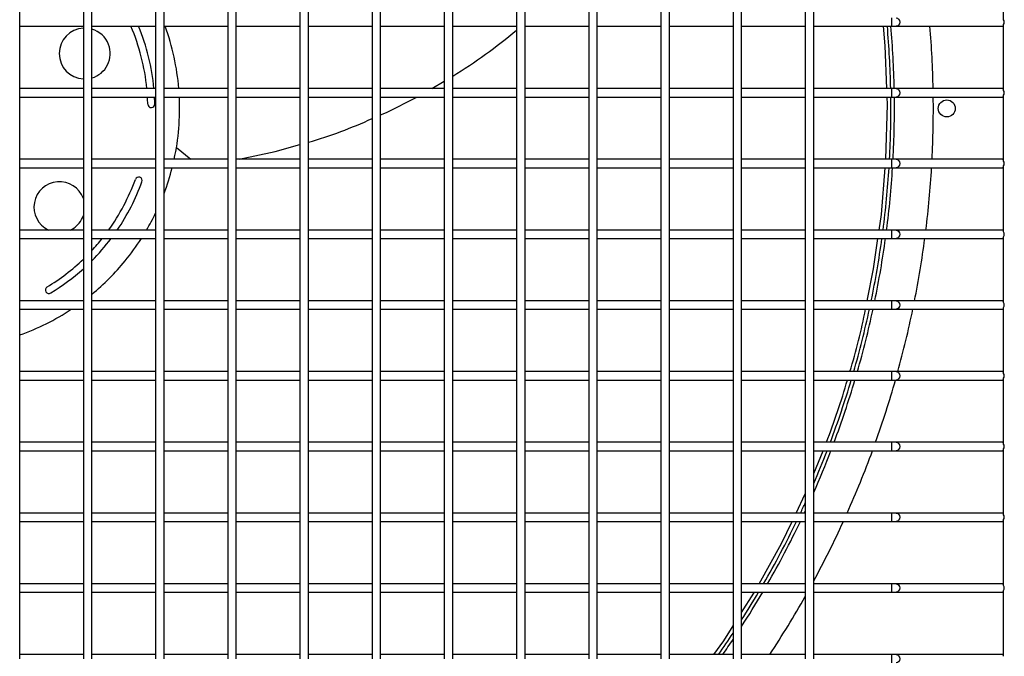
# Model space of a CAD drawing. Extents: x -90708 to 277869, y -117 to 207445.
# Tile 26 of 233: x -85695 to -85347, y 127055 to 127280. Entities that reach past the tile are written whole.
import ezdxf

# ---------------------------------------------------------------- set-up
doc = ezdxf.new("R2010")
doc.units = 0
doc.header["$MEASUREMENT"] = 0
doc.layers.add('ARQ - EQUIPO CONDENSADORA', color=40, linetype='CONTINUOUS')

msp = doc.modelspace()

# ---------------------------------------------------------------- linework, layer by layer
at = {"layer": 'ARQ - EQUIPO CONDENSADORA', "linetype": 'Continuous'}
for p, q in [((-85695.222, 127279.442), (-85695.222, 127304.442)), ((-85672.722, 127304.442), (-85672.722, 127279.442)), ((-85669.722, 127279.442), (-85669.722, 127304.442)), ((-85647.222, 127304.442), (-85647.222, 127279.442)), ((-85644.222, 127279.442), (-85644.222, 127304.442)), ((-85621.722, 127304.442), (-85621.722, 127279.442)), ((-85618.722, 127279.442), (-85618.722, 127304.442)), ((-85596.222, 127304.442), (-85596.222, 127279.442)), ((-85593.222, 127279.442), (-85593.222, 127304.442)), ((-85570.722, 127304.442), (-85570.722, 127279.442)), ((-85567.722, 127279.442), (-85567.722, 127304.442)), ((-85545.222, 127304.442), (-85545.222, 127279.442)), ((-85542.222, 127279.442), (-85542.222, 127304.442)), ((-85519.722, 127304.442), (-85519.722, 127279.442)), ((-85516.722, 127279.442), (-85516.722, 127304.442)), ((-85494.222, 127304.442), (-85494.222, 127279.442)), ((-85491.222, 127279.442), (-85491.222, 127304.442)), ((-85468.722, 127304.442), (-85468.722, 127279.442)), ((-85465.722, 127279.442), (-85465.722, 127304.442)), ((-85443.222, 127304.442), (-85443.222, 127279.442)), ((-85440.222, 127279.442), (-85440.222, 127304.442)), ((-85417.722, 127304.442), (-85417.722, 127279.442)), ((-85414.722, 127279.442), (-85414.722, 127304.442)), ((-85347.722, 127280.291), (-85347.722, 127303.592)), ((-85695.222, 127254.442), (-85695.222, 127279.442)), ((-85672.722, 127279.442), (-85672.722, 127254.442)), ((-85669.722, 127254.442), (-85669.722, 127279.442)), ((-85647.222, 127279.442), (-85647.222, 127254.442)), ((-85644.222, 127254.442), (-85644.222, 127279.442)), ((-85621.722, 127279.442), (-85621.722, 127254.442)), ((-85618.722, 127254.442), (-85618.722, 127279.442)), ((-85596.222, 127279.442), (-85596.222, 127254.442)), ((-85593.222, 127254.442), (-85593.222, 127279.442)), ((-85570.722, 127279.442), (-85570.722, 127254.442)), ((-85567.722, 127254.442), (-85567.722, 127279.442)), ((-85545.222, 127279.442), (-85545.222, 127254.442)), ((-85542.222, 127254.442), (-85542.222, 127279.442)), ((-85519.722, 127279.442), (-85519.722, 127254.442)), ((-85516.722, 127254.442), (-85516.722, 127279.442)), ((-85494.222, 127279.442), (-85494.222, 127254.442)), ((-85491.222, 127254.442), (-85491.222, 127279.442)), ((-85468.722, 127279.442), (-85468.722, 127254.442)), ((-85465.722, 127254.442), (-85465.722, 127279.442)), ((-85443.222, 127279.442), (-85443.222, 127254.442)), ((-85440.222, 127254.442), (-85440.222, 127279.442)), ((-85417.722, 127279.442), (-85417.722, 127254.442)), ((-85414.722, 127254.442), (-85414.722, 127279.442)), ((-85387.298, 127280.942), (-85387.298, 127277.942)), ((-85695.222, 127277.942), (-85672.722, 127277.942)), ((-85669.722, 127277.942), (-85647.222, 127277.942)), ((-85644.222, 127277.942), (-85621.722, 127277.942)), ((-85618.722, 127277.942), (-85596.222, 127277.942)), ((-85593.222, 127277.942), (-85570.722, 127277.942)), ((-85567.722, 127277.942), (-85545.222, 127277.942)), ((-85542.222, 127277.942), (-85519.722, 127277.942)), ((-85516.722, 127277.942), (-85494.222, 127277.942)), ((-85491.222, 127277.942), (-85468.722, 127277.942)), ((-85465.722, 127277.942), (-85443.222, 127277.942)), ((-85440.222, 127277.942), (-85417.722, 127277.942)), ((-85414.722, 127277.942), (-85387.298, 127277.942)), ((-85387.298, 127277.942), (-85385.621, 127277.942)), ((-85385.621, 127277.942), (-85348.222, 127277.942)), ((-85348.222, 127277.942), (-85347.722, 127277.942)), ((-85347.722, 127255.291), (-85347.722, 127278.592)), ((-85549.632, 127255.942), (-85545.222, 127258.564)), ((-85672.722, 127255.942), (-85695.222, 127255.942)), ((-85647.222, 127255.942), (-85669.722, 127255.942)), ((-85621.722, 127255.942), (-85644.222, 127255.942)), ((-85596.222, 127255.942), (-85618.722, 127255.942)), ((-85570.722, 127255.942), (-85593.222, 127255.942)), ((-85545.222, 127255.942), (-85567.722, 127255.942)), ((-85519.722, 127255.942), (-85542.222, 127255.942)), ((-85494.222, 127255.942), (-85516.722, 127255.942)), ((-85468.722, 127255.942), (-85491.222, 127255.942)), ((-85443.222, 127255.942), (-85465.722, 127255.942)), ((-85417.722, 127255.942), (-85440.222, 127255.942)), ((-85387.298, 127255.942), (-85414.722, 127255.942)), ((-85385.621, 127255.942), (-85387.298, 127255.942)), ((-85387.298, 127255.942), (-85387.298, 127252.942)), ((-85348.222, 127255.942), (-85385.621, 127255.942)), ((-85347.722, 127255.942), (-85348.222, 127255.942)), ((-85695.222, 127229.442), (-85695.222, 127254.442)), ((-85695.222, 127252.942), (-85672.722, 127252.942)), ((-85672.722, 127254.442), (-85672.722, 127229.442)), ((-85669.722, 127229.442), (-85669.722, 127254.442)), ((-85669.722, 127252.942), (-85647.222, 127252.942)), ((-85647.222, 127254.442), (-85647.222, 127229.442)), ((-85644.222, 127229.442), (-85644.222, 127254.442)), ((-85644.222, 127252.942), (-85621.722, 127252.942)), ((-85621.722, 127254.442), (-85621.722, 127229.442)), ((-85618.722, 127229.442), (-85618.722, 127254.442)), ((-85618.722, 127252.942), (-85596.222, 127252.942)), ((-85596.222, 127254.442), (-85596.222, 127229.442)), ((-85593.222, 127229.442), (-85593.222, 127254.442)), ((-85593.222, 127252.942), (-85570.722, 127252.942)), ((-85570.722, 127254.442), (-85570.722, 127229.442)), ((-85567.722, 127229.442), (-85567.722, 127254.442)), ((-85567.722, 127252.942), (-85545.222, 127252.942)), ((-85545.222, 127254.442), (-85545.222, 127229.442)), ((-85542.222, 127229.442), (-85542.222, 127254.442)), ((-85542.222, 127252.942), (-85519.722, 127252.942)), ((-85519.722, 127254.442), (-85519.722, 127229.442)), ((-85516.722, 127229.442), (-85516.722, 127254.442)), ((-85516.722, 127252.942), (-85494.222, 127252.942)), ((-85494.222, 127254.442), (-85494.222, 127229.442)), ((-85491.222, 127229.442), (-85491.222, 127254.442)), ((-85491.222, 127252.942), (-85468.722, 127252.942)), ((-85468.722, 127254.442), (-85468.722, 127229.442)), ((-85465.722, 127229.442), (-85465.722, 127254.442)), ((-85465.722, 127252.942), (-85443.222, 127252.942)), ((-85443.222, 127254.442), (-85443.222, 127229.442)), ((-85440.222, 127229.442), (-85440.222, 127254.442)), ((-85440.222, 127252.942), (-85417.722, 127252.942)), ((-85417.722, 127254.442), (-85417.722, 127229.442)), ((-85414.722, 127229.442), (-85414.722, 127254.442)), ((-85414.722, 127252.942), (-85387.298, 127252.942)), ((-85387.298, 127252.942), (-85385.621, 127252.942)), ((-85385.621, 127252.942), (-85348.222, 127252.942)), ((-85348.222, 127252.942), (-85347.722, 127252.942)), ((-85347.722, 127230.291), (-85347.722, 127253.592)), ((-85639.853, 127235.115), (-85634.766, 127230.942)), ((-85672.722, 127230.942), (-85695.222, 127230.942)), ((-85647.222, 127230.942), (-85669.722, 127230.942)), ((-85621.722, 127230.942), (-85644.222, 127230.942)), ((-85596.222, 127230.942), (-85618.722, 127230.942)), ((-85570.722, 127230.942), (-85593.222, 127230.942)), ((-85545.222, 127230.942), (-85567.722, 127230.942)), ((-85519.722, 127230.942), (-85542.222, 127230.942)), ((-85494.222, 127230.942), (-85516.722, 127230.942)), ((-85468.722, 127230.942), (-85491.222, 127230.942)), ((-85443.222, 127230.942), (-85465.722, 127230.942)), ((-85417.722, 127230.942), (-85440.222, 127230.942)), ((-85387.298, 127230.942), (-85414.722, 127230.942)), ((-85385.621, 127230.942), (-85387.298, 127230.942)), ((-85387.298, 127230.942), (-85387.298, 127227.942)), ((-85348.222, 127230.942), (-85385.621, 127230.942)), ((-85347.722, 127230.942), (-85348.222, 127230.942)), ((-85695.222, 127204.442), (-85695.222, 127229.442)), ((-85695.222, 127227.942), (-85672.722, 127227.942)), ((-85672.722, 127229.442), (-85672.722, 127204.442)), ((-85669.722, 127204.442), (-85669.722, 127229.442)), ((-85669.722, 127227.942), (-85647.222, 127227.942)), ((-85647.222, 127229.442), (-85647.222, 127204.442)), ((-85644.222, 127204.442), (-85644.222, 127229.442)), ((-85644.222, 127227.942), (-85621.722, 127227.942)), ((-85621.722, 127229.442), (-85621.722, 127204.442)), ((-85618.722, 127204.442), (-85618.722, 127229.442)), ((-85618.722, 127227.942), (-85596.222, 127227.942)), ((-85596.222, 127229.442), (-85596.222, 127204.442)), ((-85593.222, 127204.442), (-85593.222, 127229.442)), ((-85593.222, 127227.942), (-85570.722, 127227.942)), ((-85570.722, 127229.442), (-85570.722, 127204.442)), ((-85567.722, 127204.442), (-85567.722, 127229.442)), ((-85567.722, 127227.942), (-85545.222, 127227.942)), ((-85545.222, 127229.442), (-85545.222, 127204.442)), ((-85542.222, 127204.442), (-85542.222, 127229.442)), ((-85542.222, 127227.942), (-85519.722, 127227.942)), ((-85519.722, 127229.442), (-85519.722, 127204.442)), ((-85516.722, 127204.442), (-85516.722, 127229.442)), ((-85516.722, 127227.942), (-85494.222, 127227.942)), ((-85494.222, 127229.442), (-85494.222, 127204.442)), ((-85491.222, 127204.442), (-85491.222, 127229.442)), ((-85491.222, 127227.942), (-85468.722, 127227.942)), ((-85468.722, 127229.442), (-85468.722, 127204.442)), ((-85465.722, 127204.442), (-85465.722, 127229.442)), ((-85465.722, 127227.942), (-85443.222, 127227.942)), ((-85443.222, 127229.442), (-85443.222, 127204.442)), ((-85440.222, 127204.442), (-85440.222, 127229.442)), ((-85440.222, 127227.942), (-85417.722, 127227.942)), ((-85417.722, 127229.442), (-85417.722, 127204.442)), ((-85414.722, 127204.442), (-85414.722, 127229.442)), ((-85414.722, 127227.942), (-85387.298, 127227.942)), ((-85387.298, 127227.942), (-85385.621, 127227.942)), ((-85385.621, 127227.942), (-85348.222, 127227.942)), ((-85348.222, 127227.942), (-85347.722, 127227.942)), ((-85347.722, 127205.291), (-85347.722, 127228.592)), ((-85672.722, 127205.942), (-85695.222, 127205.942)), ((-85695.222, 127179.442), (-85695.222, 127204.442)), ((-85695.222, 127202.942), (-85672.722, 127202.942)), ((-85672.722, 127204.442), (-85672.722, 127179.442)), ((-85647.222, 127205.942), (-85669.722, 127205.942)), ((-85669.722, 127179.442), (-85669.722, 127204.442)), ((-85669.722, 127202.942), (-85647.222, 127202.942)), ((-85647.222, 127204.442), (-85647.222, 127179.442)), ((-85621.722, 127205.942), (-85644.222, 127205.942)), ((-85644.222, 127179.442), (-85644.222, 127204.442)), ((-85644.222, 127202.942), (-85621.722, 127202.942)), ((-85621.722, 127204.442), (-85621.722, 127179.442)), ((-85596.222, 127205.942), (-85618.722, 127205.942)), ((-85618.722, 127179.442), (-85618.722, 127204.442)), ((-85618.722, 127202.942), (-85596.222, 127202.942)), ((-85596.222, 127204.442), (-85596.222, 127179.442)), ((-85570.722, 127205.942), (-85593.222, 127205.942)), ((-85593.222, 127179.442), (-85593.222, 127204.442)), ((-85593.222, 127202.942), (-85570.722, 127202.942)), ((-85570.722, 127204.442), (-85570.722, 127179.442)), ((-85545.222, 127205.942), (-85567.722, 127205.942)), ((-85567.722, 127179.442), (-85567.722, 127204.442)), ((-85567.722, 127202.942), (-85545.222, 127202.942)), ((-85545.222, 127204.442), (-85545.222, 127179.442)), ((-85519.722, 127205.942), (-85542.222, 127205.942)), ((-85542.222, 127179.442), (-85542.222, 127204.442)), ((-85542.222, 127202.942), (-85519.722, 127202.942)), ((-85519.722, 127204.442), (-85519.722, 127179.442)), ((-85494.222, 127205.942), (-85516.722, 127205.942)), ((-85516.722, 127179.442), (-85516.722, 127204.442)), ((-85516.722, 127202.942), (-85494.222, 127202.942)), ((-85494.222, 127204.442), (-85494.222, 127179.442)), ((-85468.722, 127205.942), (-85491.222, 127205.942)), ((-85491.222, 127179.442), (-85491.222, 127204.442)), ((-85491.222, 127202.942), (-85468.722, 127202.942)), ((-85468.722, 127204.442), (-85468.722, 127179.442)), ((-85443.222, 127205.942), (-85465.722, 127205.942)), ((-85465.722, 127179.442), (-85465.722, 127204.442)), ((-85465.722, 127202.942), (-85443.222, 127202.942)), ((-85443.222, 127204.442), (-85443.222, 127179.442)), ((-85417.722, 127205.942), (-85440.222, 127205.942)), ((-85440.222, 127179.442), (-85440.222, 127204.442)), ((-85440.222, 127202.942), (-85417.722, 127202.942)), ((-85417.722, 127204.442), (-85417.722, 127179.442)), ((-85387.298, 127205.942), (-85414.722, 127205.942)), ((-85414.722, 127179.442), (-85414.722, 127204.442)), ((-85414.722, 127202.942), (-85387.298, 127202.942)), ((-85385.621, 127205.942), (-85387.298, 127205.942)), ((-85387.298, 127205.942), (-85387.298, 127202.942)), ((-85387.298, 127202.942), (-85385.621, 127202.942)), ((-85348.222, 127205.942), (-85385.621, 127205.942)), ((-85385.621, 127202.942), (-85348.222, 127202.942)), ((-85347.722, 127205.942), (-85348.222, 127205.942)), ((-85348.222, 127202.942), (-85347.722, 127202.942)), ((-85347.722, 127180.291), (-85347.722, 127203.592)), ((-85672.722, 127180.942), (-85695.222, 127180.942)), ((-85695.222, 127154.442), (-85695.222, 127179.442)), ((-85672.722, 127179.442), (-85672.722, 127154.442)), ((-85647.222, 127180.942), (-85669.722, 127180.942)), ((-85669.722, 127154.442), (-85669.722, 127179.442)), ((-85647.222, 127179.442), (-85647.222, 127154.442)), ((-85621.722, 127180.942), (-85644.222, 127180.942)), ((-85644.222, 127154.442), (-85644.222, 127179.442)), ((-85621.722, 127179.442), (-85621.722, 127154.442)), ((-85596.222, 127180.942), (-85618.722, 127180.942)), ((-85618.722, 127154.442), (-85618.722, 127179.442)), ((-85596.222, 127179.442), (-85596.222, 127154.442)), ((-85570.722, 127180.942), (-85593.222, 127180.942)), ((-85593.222, 127154.442), (-85593.222, 127179.442)), ((-85570.722, 127179.442), (-85570.722, 127154.442)), ((-85545.222, 127180.942), (-85567.722, 127180.942)), ((-85567.722, 127154.442), (-85567.722, 127179.442)), ((-85545.222, 127179.442), (-85545.222, 127154.442)), ((-85519.722, 127180.942), (-85542.222, 127180.942)), ((-85542.222, 127154.442), (-85542.222, 127179.442)), ((-85519.722, 127179.442), (-85519.722, 127154.442)), ((-85494.222, 127180.942), (-85516.722, 127180.942)), ((-85516.722, 127154.442), (-85516.722, 127179.442)), ((-85494.222, 127179.442), (-85494.222, 127154.442)), ((-85468.722, 127180.942), (-85491.222, 127180.942)), ((-85491.222, 127154.442), (-85491.222, 127179.442)), ((-85468.722, 127179.442), (-85468.722, 127154.442)), ((-85443.222, 127180.942), (-85465.722, 127180.942)), ((-85465.722, 127154.442), (-85465.722, 127179.442)), ((-85443.222, 127179.442), (-85443.222, 127154.442)), ((-85417.722, 127180.942), (-85440.222, 127180.942)), ((-85440.222, 127154.442), (-85440.222, 127179.442)), ((-85417.722, 127179.442), (-85417.722, 127154.442)), ((-85387.298, 127180.942), (-85414.722, 127180.942)), ((-85414.722, 127154.442), (-85414.722, 127179.442)), ((-85385.621, 127180.942), (-85387.298, 127180.942)), ((-85387.298, 127180.942), (-85387.298, 127177.942)), ((-85348.222, 127180.942), (-85385.621, 127180.942)), ((-85347.722, 127180.942), (-85348.222, 127180.942)), ((-85347.722, 127155.291), (-85347.722, 127178.592)), ((-85695.222, 127177.942), (-85672.722, 127177.942)), ((-85669.722, 127177.942), (-85647.222, 127177.942)), ((-85644.222, 127177.942), (-85621.722, 127177.942)), ((-85618.722, 127177.942), (-85596.222, 127177.942)), ((-85593.222, 127177.942), (-85570.722, 127177.942)), ((-85567.722, 127177.942), (-85545.222, 127177.942)), ((-85542.222, 127177.942), (-85519.722, 127177.942)), ((-85516.722, 127177.942), (-85494.222, 127177.942)), ((-85491.222, 127177.942), (-85468.722, 127177.942)), ((-85465.722, 127177.942), (-85443.222, 127177.942)), ((-85440.222, 127177.942), (-85417.722, 127177.942)), ((-85414.722, 127177.942), (-85387.298, 127177.942)), ((-85387.298, 127177.942), (-85385.621, 127177.942)), ((-85385.621, 127177.942), (-85348.222, 127177.942)), ((-85348.222, 127177.942), (-85347.722, 127177.942)), ((-85672.722, 127155.942), (-85695.222, 127155.942)), ((-85695.222, 127129.442), (-85695.222, 127154.442)), ((-85672.722, 127154.442), (-85672.722, 127129.442)), ((-85647.222, 127155.942), (-85669.722, 127155.942)), ((-85669.722, 127129.442), (-85669.722, 127154.442)), ((-85647.222, 127154.442), (-85647.222, 127129.442)), ((-85621.722, 127155.942), (-85644.222, 127155.942)), ((-85644.222, 127129.442), (-85644.222, 127154.442)), ((-85621.722, 127154.442), (-85621.722, 127129.442)), ((-85596.222, 127155.942), (-85618.722, 127155.942)), ((-85618.722, 127129.442), (-85618.722, 127154.442)), ((-85596.222, 127154.442), (-85596.222, 127129.442)), ((-85570.722, 127155.942), (-85593.222, 127155.942)), ((-85593.222, 127129.442), (-85593.222, 127154.442)), ((-85570.722, 127154.442), (-85570.722, 127129.442)), ((-85545.222, 127155.942), (-85567.722, 127155.942)), ((-85567.722, 127129.442), (-85567.722, 127154.442)), ((-85545.222, 127154.442), (-85545.222, 127129.442)), ((-85519.722, 127155.942), (-85542.222, 127155.942)), ((-85542.222, 127129.442), (-85542.222, 127154.442)), ((-85519.722, 127154.442), (-85519.722, 127129.442)), ((-85494.222, 127155.942), (-85516.722, 127155.942)), ((-85516.722, 127129.442), (-85516.722, 127154.442)), ((-85494.222, 127154.442), (-85494.222, 127129.442)), ((-85468.722, 127155.942), (-85491.222, 127155.942)), ((-85491.222, 127129.442), (-85491.222, 127154.442)), ((-85468.722, 127154.442), (-85468.722, 127129.442)), ((-85443.222, 127155.942), (-85465.722, 127155.942)), ((-85465.722, 127129.442), (-85465.722, 127154.442)), ((-85443.222, 127154.442), (-85443.222, 127129.442)), ((-85417.722, 127155.942), (-85440.222, 127155.942)), ((-85440.222, 127129.442), (-85440.222, 127154.442)), ((-85417.722, 127154.442), (-85417.722, 127129.442)), ((-85387.298, 127155.942), (-85414.722, 127155.942)), ((-85414.722, 127129.442), (-85414.722, 127154.442)), ((-85385.621, 127155.942), (-85387.298, 127155.942)), ((-85387.298, 127155.942), (-85387.298, 127152.942)), ((-85348.222, 127155.942), (-85385.621, 127155.942)), ((-85347.722, 127155.942), (-85348.222, 127155.942)), ((-85695.222, 127152.942), (-85672.722, 127152.942)), ((-85669.722, 127152.942), (-85647.222, 127152.942)), ((-85644.222, 127152.942), (-85621.722, 127152.942)), ((-85618.722, 127152.942), (-85596.222, 127152.942)), ((-85593.222, 127152.942), (-85570.722, 127152.942)), ((-85567.722, 127152.942), (-85545.222, 127152.942)), ((-85542.222, 127152.942), (-85519.722, 127152.942)), ((-85516.722, 127152.942), (-85494.222, 127152.942)), ((-85491.222, 127152.942), (-85468.722, 127152.942)), ((-85465.722, 127152.942), (-85443.222, 127152.942)), ((-85440.222, 127152.942), (-85417.722, 127152.942)), ((-85414.722, 127152.942), (-85387.298, 127152.942)), ((-85387.298, 127152.942), (-85385.621, 127152.942)), ((-85385.621, 127152.942), (-85348.222, 127152.942)), ((-85348.222, 127152.942), (-85347.722, 127152.942)), ((-85347.722, 127130.291), (-85347.722, 127153.592)), ((-85672.722, 127130.942), (-85695.222, 127130.942)), ((-85647.222, 127130.942), (-85669.722, 127130.942)), ((-85621.722, 127130.942), (-85644.222, 127130.942)), ((-85596.222, 127130.942), (-85618.722, 127130.942)), ((-85570.722, 127130.942), (-85593.222, 127130.942)), ((-85545.222, 127130.942), (-85567.722, 127130.942)), ((-85519.722, 127130.942), (-85542.222, 127130.942)), ((-85494.222, 127130.942), (-85516.722, 127130.942)), ((-85468.722, 127130.942), (-85491.222, 127130.942)), ((-85443.222, 127130.942), (-85465.722, 127130.942)), ((-85417.722, 127130.942), (-85440.222, 127130.942)), ((-85387.298, 127130.942), (-85414.722, 127130.942)), ((-85385.621, 127130.942), (-85387.298, 127130.942)), ((-85387.298, 127130.942), (-85387.298, 127127.942)), ((-85348.222, 127130.942), (-85385.621, 127130.942)), ((-85347.722, 127130.942), (-85348.222, 127130.942)), ((-85695.222, 127104.442), (-85695.222, 127129.442)), ((-85695.222, 127127.942), (-85672.722, 127127.942)), ((-85672.722, 127129.442), (-85672.722, 127104.442)), ((-85669.722, 127104.442), (-85669.722, 127129.442)), ((-85669.722, 127127.942), (-85647.222, 127127.942)), ((-85647.222, 127129.442), (-85647.222, 127104.442)), ((-85644.222, 127104.442), (-85644.222, 127129.442)), ((-85644.222, 127127.942), (-85621.722, 127127.942)), ((-85621.722, 127129.442), (-85621.722, 127104.442)), ((-85618.722, 127104.442), (-85618.722, 127129.442)), ((-85618.722, 127127.942), (-85596.222, 127127.942)), ((-85596.222, 127129.442), (-85596.222, 127104.442)), ((-85593.222, 127104.442), (-85593.222, 127129.442)), ((-85593.222, 127127.942), (-85570.722, 127127.942)), ((-85570.722, 127129.442), (-85570.722, 127104.442)), ((-85567.722, 127104.442), (-85567.722, 127129.442)), ((-85567.722, 127127.942), (-85545.222, 127127.942)), ((-85545.222, 127129.442), (-85545.222, 127104.442)), ((-85542.222, 127104.442), (-85542.222, 127129.442)), ((-85542.222, 127127.942), (-85519.722, 127127.942)), ((-85519.722, 127129.442), (-85519.722, 127104.442)), ((-85516.722, 127104.442), (-85516.722, 127129.442)), ((-85516.722, 127127.942), (-85494.222, 127127.942)), ((-85494.222, 127129.442), (-85494.222, 127104.442)), ((-85491.222, 127104.442), (-85491.222, 127129.442)), ((-85491.222, 127127.942), (-85468.722, 127127.942)), ((-85468.722, 127129.442), (-85468.722, 127104.442)), ((-85465.722, 127104.442), (-85465.722, 127129.442)), ((-85465.722, 127127.942), (-85443.222, 127127.942)), ((-85443.222, 127129.442), (-85443.222, 127104.442)), ((-85440.222, 127104.442), (-85440.222, 127129.442)), ((-85440.222, 127127.942), (-85417.722, 127127.942)), ((-85417.722, 127129.442), (-85417.722, 127104.442)), ((-85414.722, 127104.442), (-85414.722, 127129.442)), ((-85414.722, 127127.942), (-85387.298, 127127.942)), ((-85414.722, 127119.893), (-85411.446, 127127.942)), ((-85387.298, 127127.942), (-85385.621, 127127.942)), ((-85385.621, 127127.942), (-85348.222, 127127.942)), ((-85348.222, 127127.942), (-85347.722, 127127.942)), ((-85347.722, 127105.291), (-85347.722, 127128.592)), ((-85420.939, 127105.942), (-85417.722, 127112.658)), ((-85672.722, 127105.942), (-85695.222, 127105.942)), ((-85647.222, 127105.942), (-85669.722, 127105.942)), ((-85621.722, 127105.942), (-85644.222, 127105.942)), ((-85596.222, 127105.942), (-85618.722, 127105.942)), ((-85570.722, 127105.942), (-85593.222, 127105.942)), ((-85545.222, 127105.942), (-85567.722, 127105.942)), ((-85519.722, 127105.942), (-85542.222, 127105.942)), ((-85494.222, 127105.942), (-85516.722, 127105.942)), ((-85468.722, 127105.942), (-85491.222, 127105.942)), ((-85443.222, 127105.942), (-85465.722, 127105.942)), ((-85417.722, 127105.942), (-85440.222, 127105.942)), ((-85387.298, 127105.942), (-85414.722, 127105.942)), ((-85385.621, 127105.942), (-85387.298, 127105.942)), ((-85387.298, 127105.942), (-85387.298, 127102.942)), ((-85348.222, 127105.942), (-85385.621, 127105.942)), ((-85347.722, 127105.942), (-85348.222, 127105.942)), ((-85695.222, 127079.442), (-85695.222, 127104.442)), ((-85695.222, 127102.942), (-85672.722, 127102.942)), ((-85672.722, 127104.442), (-85672.722, 127079.442)), ((-85669.722, 127079.442), (-85669.722, 127104.442)), ((-85669.722, 127102.942), (-85647.222, 127102.942)), ((-85647.222, 127104.442), (-85647.222, 127079.442)), ((-85644.222, 127079.442), (-85644.222, 127104.442)), ((-85644.222, 127102.942), (-85621.722, 127102.942)), ((-85621.722, 127104.442), (-85621.722, 127079.442)), ((-85618.722, 127079.442), (-85618.722, 127104.442)), ((-85618.722, 127102.942), (-85596.222, 127102.942)), ((-85596.222, 127104.442), (-85596.222, 127079.442)), ((-85593.222, 127079.442), (-85593.222, 127104.442)), ((-85593.222, 127102.942), (-85570.722, 127102.942)), ((-85570.722, 127104.442), (-85570.722, 127079.442)), ((-85567.722, 127079.442), (-85567.722, 127104.442)), ((-85567.722, 127102.942), (-85545.222, 127102.942)), ((-85545.222, 127104.442), (-85545.222, 127079.442)), ((-85542.222, 127079.442), (-85542.222, 127104.442)), ((-85542.222, 127102.942), (-85519.722, 127102.942)), ((-85519.722, 127104.442), (-85519.722, 127079.442)), ((-85516.722, 127079.442), (-85516.722, 127104.442)), ((-85516.722, 127102.942), (-85494.222, 127102.942)), ((-85494.222, 127104.442), (-85494.222, 127079.442)), ((-85491.222, 127079.442), (-85491.222, 127104.442)), ((-85491.222, 127102.942), (-85468.722, 127102.942)), ((-85468.722, 127104.442), (-85468.722, 127079.442)), ((-85465.722, 127079.442), (-85465.722, 127104.442)), ((-85465.722, 127102.942), (-85443.222, 127102.942)), ((-85443.222, 127104.442), (-85443.222, 127079.442)), ((-85440.222, 127079.442), (-85440.222, 127104.442)), ((-85440.222, 127102.942), (-85417.722, 127102.942)), ((-85417.722, 127104.442), (-85417.722, 127079.442)), ((-85414.722, 127079.442), (-85414.722, 127104.442)), ((-85414.722, 127102.942), (-85387.298, 127102.942)), ((-85387.298, 127102.942), (-85385.621, 127102.942)), ((-85385.621, 127102.942), (-85348.222, 127102.942)), ((-85348.222, 127102.942), (-85347.722, 127102.942)), ((-85347.722, 127080.291), (-85347.722, 127103.592)), ((-85672.722, 127080.942), (-85695.222, 127080.942)), ((-85695.222, 127054.442), (-85695.222, 127079.442)), ((-85695.222, 127077.942), (-85672.722, 127077.942)), ((-85672.722, 127079.442), (-85672.722, 127054.442)), ((-85647.222, 127080.942), (-85669.722, 127080.942)), ((-85669.722, 127054.442), (-85669.722, 127079.442)), ((-85669.722, 127077.942), (-85647.222, 127077.942)), ((-85647.222, 127079.442), (-85647.222, 127054.442)), ((-85621.722, 127080.942), (-85644.222, 127080.942)), ((-85644.222, 127054.442), (-85644.222, 127079.442)), ((-85644.222, 127077.942), (-85621.722, 127077.942)), ((-85621.722, 127079.442), (-85621.722, 127054.442)), ((-85596.222, 127080.942), (-85618.722, 127080.942)), ((-85618.722, 127054.442), (-85618.722, 127079.442)), ((-85618.722, 127077.942), (-85596.222, 127077.942)), ((-85596.222, 127079.442), (-85596.222, 127054.442)), ((-85570.722, 127080.942), (-85593.222, 127080.942)), ((-85593.222, 127054.442), (-85593.222, 127079.442)), ((-85593.222, 127077.942), (-85570.722, 127077.942)), ((-85570.722, 127079.442), (-85570.722, 127054.442)), ((-85545.222, 127080.942), (-85567.722, 127080.942)), ((-85567.722, 127054.442), (-85567.722, 127079.442)), ((-85567.722, 127077.942), (-85545.222, 127077.942)), ((-85545.222, 127079.442), (-85545.222, 127054.442)), ((-85519.722, 127080.942), (-85542.222, 127080.942)), ((-85542.222, 127054.442), (-85542.222, 127079.442)), ((-85542.222, 127077.942), (-85519.722, 127077.942)), ((-85519.722, 127079.442), (-85519.722, 127054.442)), ((-85494.222, 127080.942), (-85516.722, 127080.942)), ((-85516.722, 127054.442), (-85516.722, 127079.442)), ((-85516.722, 127077.942), (-85494.222, 127077.942)), ((-85494.222, 127079.442), (-85494.222, 127054.442)), ((-85468.722, 127080.942), (-85491.222, 127080.942)), ((-85491.222, 127054.442), (-85491.222, 127079.442)), ((-85491.222, 127077.942), (-85468.722, 127077.942)), ((-85468.722, 127079.442), (-85468.722, 127054.442)), ((-85443.222, 127080.942), (-85465.722, 127080.942)), ((-85465.722, 127054.442), (-85465.722, 127079.442)), ((-85465.722, 127077.942), (-85443.222, 127077.942)), ((-85443.222, 127079.442), (-85443.222, 127054.442)), ((-85417.722, 127080.942), (-85440.222, 127080.942)), ((-85440.222, 127054.442), (-85440.222, 127079.442)), ((-85440.222, 127077.942), (-85417.722, 127077.942)), ((-85417.722, 127079.442), (-85417.722, 127054.442)), ((-85387.298, 127080.942), (-85414.722, 127080.942)), ((-85414.722, 127054.442), (-85414.722, 127079.442)), ((-85414.722, 127077.942), (-85387.298, 127077.942)), ((-85385.621, 127080.942), (-85387.298, 127080.942)), ((-85387.298, 127080.942), (-85387.298, 127077.942)), ((-85387.298, 127077.942), (-85385.621, 127077.942)), ((-85348.222, 127080.942), (-85385.621, 127080.942)), ((-85385.621, 127077.942), (-85348.222, 127077.942)), ((-85347.722, 127080.942), (-85348.222, 127080.942)), ((-85348.222, 127077.942), (-85347.722, 127077.942)), ((-85347.722, 127055.291), (-85347.722, 127078.592)), ((-85672.722, 127055.942), (-85695.222, 127055.942)), ((-85647.222, 127055.942), (-85669.722, 127055.942)), ((-85621.722, 127055.942), (-85644.222, 127055.942)), ((-85596.222, 127055.942), (-85618.722, 127055.942)), ((-85570.722, 127055.942), (-85593.222, 127055.942)), ((-85545.222, 127055.942), (-85567.722, 127055.942)), ((-85519.722, 127055.942), (-85542.222, 127055.942)), ((-85494.222, 127055.942), (-85516.722, 127055.942)), ((-85468.722, 127055.942), (-85491.222, 127055.942)), ((-85443.222, 127055.942), (-85465.722, 127055.942)), ((-85417.722, 127055.942), (-85440.222, 127055.942)), ((-85387.298, 127055.942), (-85414.722, 127055.942)), ((-85385.621, 127055.942), (-85387.298, 127055.942)), ((-85387.298, 127055.942), (-85387.298, 127052.942)), ((-85348.222, 127055.942), (-85385.621, 127055.942)), ((-85347.722, 127055.942), (-85348.222, 127055.942))]:
    msp.add_line(p, q, dxfattribs=at)
at = {"layer": 'ARQ - EQUIPO CONDENSADORA', "linetype": 'Continuous', "flags": 128}
for points in [[(-85385.621, 127280.942), (-85385.14, 127280.828), (-85384.731, 127280.503), (-85384.459, 127280.016), (-85384.363, 127279.442), (-85384.459, 127278.868), (-85384.731, 127278.381), (-85385.14, 127278.056), (-85385.621, 127277.942)], [(-85388.921, 127255.942), (-85389.448, 127270.994), (-85390.123, 127277.942)], [(-85385.621, 127255.942), (-85385.14, 127255.828), (-85384.731, 127255.503), (-85384.459, 127255.016), (-85384.363, 127254.442), (-85384.459, 127253.868), (-85384.731, 127253.381), (-85385.14, 127253.056), (-85385.621, 127252.942)], [(-85567.722, 127246.627), (-85565.598, 127247.534), (-85554.957, 127252.942)], [(-85389.205, 127230.942), (-85388.724, 127250.3), (-85388.816, 127252.942)], [(-85617.697, 127230.942), (-85604.952, 127233.664), (-85596.222, 127236.12)], [(-85385.621, 127230.942), (-85385.14, 127230.828), (-85384.731, 127230.503), (-85384.459, 127230.016), (-85384.363, 127229.442), (-85384.459, 127228.868), (-85384.731, 127228.381), (-85385.14, 127228.056), (-85385.621, 127227.942)], [(-85391.607, 127205.942), (-85390.833, 127211.381), (-85389.455, 127227.942)], [(-85395.832, 127180.942), (-85393.564, 127192.185), (-85392.034, 127202.942)], [(-85385.621, 127205.942), (-85385.14, 127205.828), (-85384.731, 127205.503), (-85384.459, 127205.016), (-85384.363, 127204.442), (-85384.459, 127203.868), (-85384.731, 127203.381), (-85385.14, 127203.056), (-85385.621, 127202.942)], [(-85385.621, 127180.942), (-85385.14, 127180.828), (-85384.731, 127180.503), (-85384.459, 127180.016), (-85384.363, 127179.442), (-85384.459, 127178.868), (-85384.731, 127178.381), (-85385.14, 127178.056), (-85385.621, 127177.942)], [(-85385.621, 127155.942), (-85385.14, 127155.828), (-85384.731, 127155.503), (-85384.459, 127155.016), (-85384.363, 127154.442), (-85384.459, 127153.868), (-85384.731, 127153.381), (-85385.14, 127153.056), (-85385.621, 127152.942)], [(-85385.621, 127130.942), (-85385.14, 127130.828), (-85384.731, 127130.503), (-85384.459, 127130.016), (-85384.363, 127129.442), (-85384.459, 127128.868), (-85384.731, 127128.381), (-85385.14, 127128.056), (-85385.621, 127127.942)], [(-85385.621, 127105.942), (-85385.14, 127105.828), (-85384.731, 127105.503), (-85384.459, 127105.016), (-85384.363, 127104.442), (-85384.459, 127103.868), (-85384.731, 127103.381), (-85385.14, 127103.056), (-85385.621, 127102.942)], [(-85433.998, 127080.942), (-85426.124, 127095.12), (-85422.377, 127102.942)], [(-85440.222, 127070.735), (-85435.845, 127077.616), (-85435.664, 127077.942)], [(-85385.621, 127080.942), (-85385.14, 127080.828), (-85384.731, 127080.503), (-85384.459, 127080.016), (-85384.363, 127079.442), (-85384.459, 127078.868), (-85384.731, 127078.381), (-85385.14, 127078.056), (-85385.621, 127077.942)], [(-85450.065, 127055.942), (-85446.539, 127060.806), (-85443.222, 127066.019)], [(-85385.621, 127055.942), (-85385.14, 127055.828), (-85384.731, 127055.503), (-85384.459, 127055.016), (-85384.363, 127054.442), (-85384.459, 127053.868), (-85384.731, 127053.381), (-85385.14, 127053.056), (-85385.621, 127052.942)]]:
    msp.add_lwpolyline(points, dxfattribs=at)
at = {"layer": 'ARQ - EQUIPO CONDENSADORA', "linetype": 'Continuous'}
msp.add_circle((-85367.721, 127248.941), 3, dxfattribs=at)
for centre, radius, start, end in [((-85348.712, 127279.442), 1.305, 319.37511, 40.62489), ((-85672.251, 127268.327), 9, 93.00143, 266.99857), ((-85672.251, 127268.327), 9, 20.63853, 73.68175), ((-85723.721, 127248.941), 73.75, 5.44722, 23.15587), ((-85723.721, 127248.941), 76.25, 5.26811, 22.35481), ((-85723.721, 127248.941), 85, 4.7245, 19.94928), ((-85643.049, 127423.492), 191.787, 301.71688, 310.01888), ((-85723.721, 127248.941), 336.25, 1.19303, 4.94781), ((-85723.721, 127248.941), 337.5, 1.18861, 4.92944), ((-85723.721, 127248.941), 351.25, 1.14208, 4.73602), ((-85348.266, 127278.566), 0.625, 274.07139, 330.5065), ((-85672.251, 127268.327), 9, 286.31825, 20.63853), ((-85348.266, 127255.318), 0.625, 29.4935, 85.92861), ((-85348.712, 127254.442), 1.305, 319.37511, 40.62489), ((-85723.721, 127248.941), 73.75, 1.16731, 3.10987), ((-85723.721, 127248.941), 76.25, 1.16731, 3.00781), ((-85723.721, 127248.941), 85, 347.7749, 2.69794), ((-85723.721, 127248.941), 336.25, 356.93157, 0.68177), ((-85723.721, 127248.941), 337.5, 356.94294, 0.67925), ((-85723.721, 127248.941), 351.25, 357.06272, 0.65266), ((-85348.266, 127253.566), 0.625, 274.07139, 330.5065), ((-85648.737, 127250.469), 1.25, 181.16731, 1.16731), ((-85639.993, 127396.894), 166.629, 286.30138, 294.56467), ((-85348.266, 127230.318), 0.625, 29.4935, 85.92861), ((-85723.721, 127248.941), 85, 339.27381, 345.69716), ((-85723.721, 127248.941), 336.25, 352.65301, 356.41952), ((-85723.721, 127248.941), 337.5, 352.68037, 356.43279), ((-85723.721, 127248.941), 351.25, 352.96838, 356.57261), ((-85348.266, 127228.566), 0.625, 274.07139, 330.5065), ((-85348.712, 127229.442), 1.305, 319.37511, 40.62489), ((-85723.721, 127248.941), 73.75, 324.33555, 340.10975), ((-85653.195, 127223.424), 1.25, 340.10975, 160.10975), ((-85681.197, 127214.059), 9, 19.66313, 244.41355), ((-85723.721, 127248.941), 76.25, 325.67258, 340.10975), ((-85681.197, 127214.059), 9, 320.63853, 340.33687), ((-85723.721, 127248.941), 85, 329.61084, 334.15652), ((-85681.197, 127214.059), 9, 295.58645, 320.63853), ((-85723.721, 127248.941), 76.25, 315.08732, 322.89586), ((-85723.721, 127248.941), 73.75, 317.07029, 321.41205), ((-85723.721, 127248.941), 85, 320.63853, 327.23704), ((-85723.721, 127248.941), 336.25, 348.33275, 352.13728), ((-85723.721, 127248.941), 337.5, 348.37657, 352.16659), ((-85723.721, 127248.941), 351.25, 348.83755, 352.47504), ((-85348.266, 127205.318), 0.625, 29.4935, 85.92861), ((-85348.266, 127203.566), 0.625, 274.07139, 330.5065), ((-85348.712, 127204.442), 1.305, 319.37511, 40.62489), ((-85723.721, 127248.941), 73.75, 301.16731, 313.74991), ((-85723.721, 127248.941), 85, 309.44093, 320.63853), ((-85723.721, 127248.941), 76.25, 301.16731, 311.97755), ((-85684.906, 127184.766), 1.25, 121.16731, 301.16731), ((-85348.266, 127180.318), 0.625, 29.4935, 85.92861), ((-85348.712, 127179.442), 1.305, 319.37511, 40.62489), ((-85723.721, 127248.941), 85, 289.58971, 303.35475), ((-85586.107, 127213.762), 193.022, 342.56947, 349.30547), ((-85723.721, 127248.941), 336.25, 343.94399, 347.81028), ((-85723.721, 127248.941), 337.5, 344.00505, 347.85612), ((-85723.721, 127248.941), 351.25, 344.64696, 348.33832), ((-85348.266, 127178.566), 0.625, 274.07139, 330.5065), ((-85348.266, 127155.318), 0.625, 29.49351, 85.92861), ((-85348.712, 127154.442), 1.305, 319.37511, 40.62489), ((-85642.505, 127221.034), 249.139, 338.80059, 344.13861), ((-85723.721, 127248.941), 336.25, 339.45601, 343.41133), ((-85723.721, 127248.941), 337.5, 339.53552, 343.47453), ((-85723.721, 127248.941), 351.25, 340.37028, 344.13887), ((-85348.266, 127153.566), 0.625, 274.07139, 330.5065), ((-85348.266, 127130.318), 0.625, 29.4935, 85.92861), ((-85348.712, 127129.442), 1.305, 319.37511, 40.62489), ((-85723.721, 127248.941), 337.5, 336.28432, 338.99094), ((-85723.721, 127248.941), 336.25, 336.77395, 338.90912), ((-85723.721, 127248.941), 351.25, 335.97629, 339.84987), ((-85348.266, 127128.566), 0.625, 274.07139, 330.50649), ((-85723.721, 127248.941), 336.25, 334.83188, 335.51008), ((-85723.721, 127248.941), 337.5, 334.93155, 335.0483), ((-85348.266, 127105.318), 0.625, 29.4935, 85.92861), ((-85723.721, 127248.941), 336.25, 330.02479, 334.26574), ((-85723.721, 127248.941), 337.5, 330.14711, 334.36798), ((-85723.721, 127248.941), 351.25, 331.6077, 335.4394), ((-85348.266, 127103.566), 0.625, 274.07139, 330.5065), ((-85348.712, 127104.442), 1.305, 319.37511, 40.62489), ((-85723.721, 127248.941), 337.5, 327.13981, 329.55814), ((-85723.721, 127248.941), 336.25, 327.47103, 329.43289), ((-85348.266, 127080.318), 0.625, 29.4935, 85.92861), ((-85348.266, 127078.566), 0.625, 274.07139, 330.5065), ((-85348.712, 127079.442), 1.305, 319.37511, 40.62489), ((-85723.721, 127248.941), 351.25, 326.6698, 330.59507), ((-85723.721, 127248.941), 336.25, 324.97214, 326.5324), ((-85723.721, 127248.941), 337.5, 325.12074, 326.21274), ((-85348.266, 127055.318), 0.625, 29.49351, 85.92861)]:
    msp.add_arc(centre, radius, start, end, dxfattribs=at)

doc.saveas('drawing.dxf')
